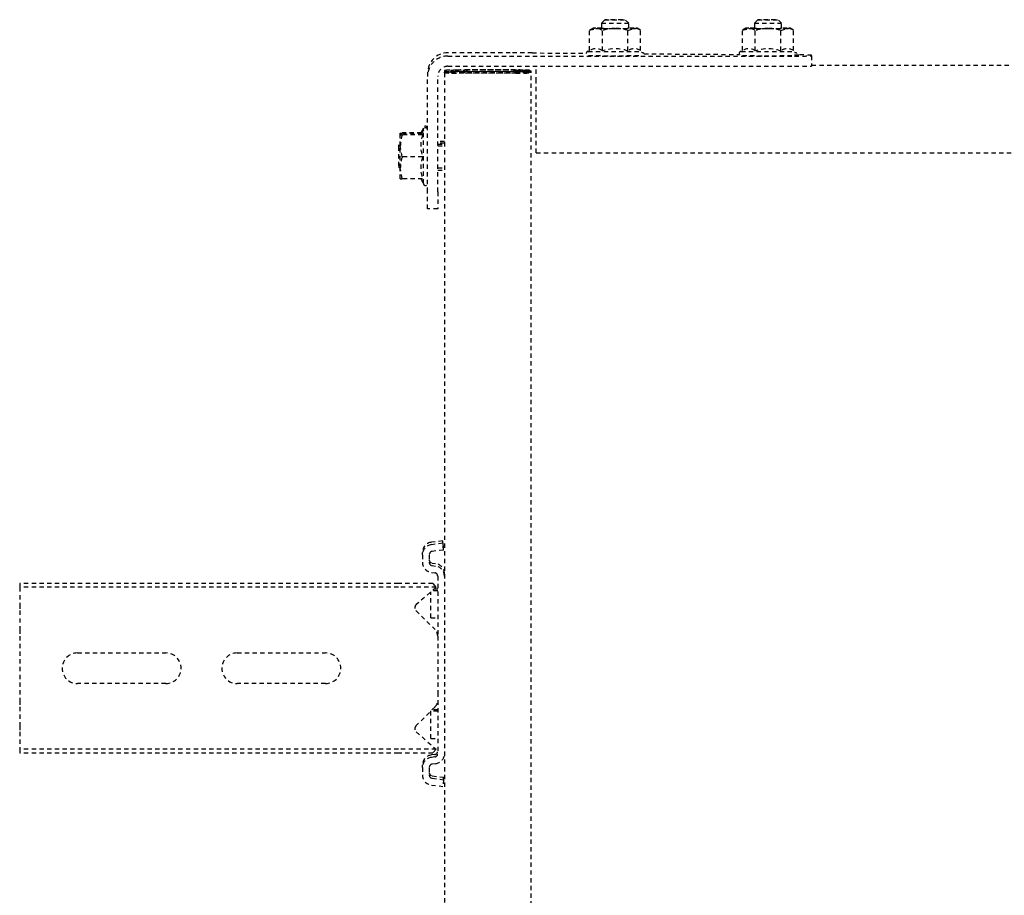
# Model space of a CAD drawing. Header units: centimetres. Extents: x 47725 to 65780, y 1899 to 12037.
# Tile 54 of 156: x 50103 to 50132, y 4903 to 4929. Entities that reach past the tile are written whole.
import ezdxf

# ---------------------------------------------------------------- set-up
doc = ezdxf.new("R2010")
doc.units = ezdxf.units.CM
doc.header["$LTSCALE"] = 0.02
doc.linetypes.add('DASHED2', pattern=[9.525, 6.35, -3.175])
doc.layers.add('CKDRZWI_', color=7, linetype='Continuous')

# ---------------------------------------------------------------- blocks, each defined once
blk = doc.blocks.new('A$7E8814B27261F1')
at = {"color": 7, "linetype": 'DASHED2', "ltscale": 10}
for p, q in [((3987.55, 4575), (3986.42, 4575)), ((3986.42, 4463.5), (3986.42, 4575)), ((3987.55, 4463.5), (3987.55, 4575)), ((3992.65, 4575), (3987.55, 4575)), ((3994.41, 4575), (3992.65, 4575)), ((4000.01, 4575), (3994.41, 4575)), ((4001.92, 4575), (4000.01, 4575)), ((4020.83, 4575), (4001.92, 4575)), ((4022.74, 4575), (4020.83, 4575)), ((4028.34, 4575), (4022.74, 4575)), ((4030.1, 4575), (4028.34, 4575)), ((4035.2, 4575), (4030.1, 4575)), ((4036.33, 4575), (4035.2, 4575)), ((4035.2, 4463.5), (4035.2, 4575)), ((4036.33, 4463.5), (4036.33, 4575)), ((4006.87, 4532), (4006.87, 4558)), ((4015.87, 4558), (4015.87, 4532)), ((4006.87, 4485), (4006.87, 4511)), ((4015.87, 4511), (4015.87, 4485)), ((3986.42, 4453.45), (3986.42, 4463.5)), ((3987.55, 4452.46), (3987.55, 4463.5)), ((4035.2, 4452.46), (4035.2, 4463.5)), ((4036.33, 4453.45), (4036.33, 4463.5)), ((4155.41, 4462.42), (4158.64, 4463)), ((4155.41, 4456.43), (4155.41, 4462.42)), ((4155.44, 4463), (4158.64, 4463)), ((4158.94, 4463.5), (4158.44, 4463)), ((4158.64, 4463), (4165.14, 4463)), ((4164.94, 4463.5), (4158.94, 4463.5)), ((4161.87, 4462.42), (4165.14, 4463)), ((4161.87, 4456.43), (4161.87, 4462.42)), ((4165.4, 4463.5), (4164.94, 4463.5)), ((4165.44, 4463), (4164.94, 4463.5)), ((4165.14, 4463), (4168.44, 4463)), ((4168.41, 4456.43), (4168.41, 4462.42)), ((4168.44, 4463), (4168.9, 4463)), ((4168.47, 4456.43), (4168.47, 4462.42)), ((4168.87, 4456.76), (4168.87, 4462.42)), ((4168.93, 4456.72), (4168.93, 4462.42)), ((3982.17, 4456.5), (3979.98, 4456.5)), ((3982.17, 4456.5), (3982.89, 4456.5)), ((3992.65, 4458.33), (3987.55, 4452.46)), ((4000.01, 4452.79), (3994.41, 4458.39)), ((4028.34, 4458.39), (4022.74, 4452.79)), ((4035.2, 4452.46), (4030.1, 4458.33)), ((4044.78, 4456.5), (4042.58, 4456.5)), ((4044.78, 4456.5), (4045.49, 4456.5)), ((4155.41, 4456.99), (4154.04, 4456.2)), ((4154.04, 4456.2), (4169.84, 4456.2)), ((4169.84, 4456.2), (4168.44, 4457.01)), ((4170.3, 4456.2), (4168.9, 4457.01)), ((4169.84, 4456.2), (4170.3, 4456.2)), ((3977, 4453.87), (3976.59, 4450.5)), ((3978.99, 4453.62), (3978.58, 4450.26)), ((3979.7, 4453.62), (3979.29, 4450.26)), ((3982.17, 4454.5), (3979.98, 4454.5)), ((3983.29, 4452.63), (3983.17, 4453.62)), ((3985.27, 4452.88), (3985.15, 4453.87)), ((3985.99, 4452.88), (3985.87, 4453.87)), ((3987.55, 4452.46), (3986.42, 4453.45)), ((3990.7, 4454), (3998.7, 4454)), ((3990.7, 4454), (3990.7, 4452)), ((3998.7, 4454), (3998.8, 4454)), ((3998.7, 4452), (3998.7, 4454)), ((3999.17, 4452), (3999.17, 4453.63)), ((4026.2, 4454), (4033.86, 4454)), ((4026.2, 4454), (4026.2, 4452)), ((4034.2, 4452), (4034.2, 4453.61)), ((4034.67, 4452), (4034.67, 4453.07)), ((4036.33, 4453.45), (4035.2, 4452.46)), ((4039.61, 4453.87), (4039.49, 4452.88)), ((4041.59, 4453.62), (4041.47, 4452.63)), ((4042.31, 4453.62), (4042.19, 4452.63)), ((4044.78, 4454.5), (4042.58, 4454.5)), ((4046.18, 4450.26), (4045.77, 4453.62)), ((4048.17, 4450.5), (4047.75, 4453.87)), ((4048.88, 4450.5), (4048.47, 4453.87)), ((4146.61, 4452), (4146.61, 4455)), ((4146.61, 4455), (4151.57, 4455)), ((4151.57, 4455), (4185.56, 4455)), ((4186.5, 4455), (4185.56, 4455)), ((4186.6, 4450), (711.34, 4450)), ((3978.58, 4450.26), (3976.59, 4450.5)), ((3978.58, 4450.26), (3979.29, 4450.26)), ((4001.92, 4452), (3986.26, 4452)), ((4004.23, 4452), (4001.92, 4452)), ((4018.52, 4452), (4004.23, 4452)), ((4020.83, 4452), (4018.52, 4452)), ((4038.49, 4452), (4020.83, 4452)), ((4046.18, 4450.26), (4048.17, 4450.5)), ((4046.18, 4450.26), (4046.9, 4450.26)), ((4046.9, 4450.26), (4048.88, 4450.5)), ((4048.17, 4450.5), (4048.88, 4450.5)), ((4151.57, 4452), (4146.61, 4452)), ((4151.57, 4452), (4185.56, 4452)), ((4157.94, 4452), (4157.94, 4450)), ((4158.7, 4452), (4158.7, 4450)), ((4165.17, 4452), (4165.17, 4450)), ((4165.64, 4452), (4165.64, 4450)), ((4165.94, 4450), (4165.94, 4452)), ((4166.4, 4450), (4166.4, 4452)), ((4186.6, 4450), (4186.85, 4450)), ((4187.07, 4450), (4186.85, 4450)), ((4187.32, 4450), (4187.07, 4450)), ((4186.85, 4448), (4186.6, 4448)), ((4186.91, 4448.79), (4186.98, 4446.06)), ((4187.07, 4448), (4187.32, 4448)), ((4187.44, 4446.06), (4187.38, 4448.79)), ((4188.56, 4449), (4188.56, 4346.97)), ((4191.56, 4449), (4191.56, 4346.97)), ((4192.5, 4430.63), (4192.5, 4449)), ((4186.56, 4429), (4186.56, 4445.5)), ((4186.58, 4445.5), (4186.58, 4429)), ((4186.97, 4444.21), (4186.58, 4444.21)), ((4186.97, 4444.21), (4186.91, 4446.91)), ((4187.03, 4445.5), (4187.03, 4429)), ((4187.05, 4429), (4187.05, 4445.5)), ((4187.44, 4444.21), (4187.05, 4444.21)), ((4187.37, 4446.91), (4187.44, 4444.21)), ((4186.93, 4426.81), (4186.59, 4426.81)), ((4186.93, 4426.81), (4186.97, 4428.8)), ((4186.94, 4425), (4186.93, 4426.81)), ((4186.98, 4426.99), (4186.94, 4425)), ((4187.4, 4426.81), (4187.06, 4426.81)), ((4187.44, 4428.8), (4187.4, 4426.81)), ((4187.4, 4426.81), (4187.41, 4425)), ((4187.41, 4425), (4187.45, 4426.99)), ((711.34, 4424.5), (4186.6, 4424.5)), ((4186.6, 4426.5), (4186.62, 4426.5)), ((4186.62, 4424.5), (4186.6, 4424.5)), ((4186.62, 4426.5), (4186.62, 4424.5)), ((4186.94, 4425), (4186.62, 4425)), ((4186.62, 4424.5), (4187.07, 4424.5)), ((4187.08, 4426.5), (4187.07, 4426.5)), ((4187.07, 4424.5), (4187.08, 4424.5)), ((4187.08, 4424.5), (4187.08, 4426.5)), ((4187.41, 4425), (4187.08, 4425)), ((4192.48, 4424.17), (4192.36, 4408.3)), ((4163.1, 4423), (4167.57, 4423)), ((4163.1, 4423), (4163.1, 327)), ((4167.57, 4423), (4184.06, 4423)), ((4184.06, 4423), (4188.56, 4423)), ((4193.16, 4407.31), (4199.16, 4407.31)), ((4199.16, 4407.31), (4199.71, 4405.43)), ((4199.74, 4406.3), (4199.16, 4407.31)), ((4201.24, 4403.8), (4199.73, 4403.8)), ((4202.24, 4402.8), (4201.24, 4403.8)), ((4193.11, 4403.55), (4199.1, 4403.55)), ((4193.11, 4396.05), (4199.1, 4396.05)), ((4199.1, 4396.05), (4199.71, 4394.17)), ((4199.73, 4395.8), (4201.24, 4395.8)), ((4201.24, 4395.8), (4202.24, 4396.8)), ((4193.16, 4392.29), (4199.16, 4392.29)), ((4199.16, 4392.29), (4199.74, 4393.3)), ((4192.23, 4391.24), (4192.03, 4363.21)), ((4193.16, 4362.31), (4199.16, 4362.31)), ((4199.16, 4362.31), (4199.71, 4360.43)), ((4199.74, 4361.3), (4199.16, 4362.31)), ((4193.11, 4358.55), (4199.1, 4358.55)), ((4201.24, 4358.8), (4199.73, 4358.8)), ((4202.24, 4357.8), (4201.24, 4358.8)), ((4201.24, 4350.8), (4202.24, 4351.8)), ((4193.11, 4351.05), (4199.1, 4351.05)), ((4199.1, 4351.05), (4199.71, 4349.17)), ((4199.73, 4350.8), (4201.24, 4350.8)), ((4191.91, 4346.98), (4191.9, 4345.5)), ((4193.16, 4347.29), (4199.16, 4347.29)), ((4199.16, 4347.29), (4199.74, 4348.3)), ((4191.61, 4341.97), (4188.61, 4341.97)), ((4188.85, 4341.97), (4188.85, 408.03)), ((4191.61, 4341.97), (4191.83, 4341.97))]:
    blk.add_line(p, q, dxfattribs=at)
for centre, radius, start, end in [((4011.37, 4558), 4.5, 0, 180), ((4011.37, 4532), 4.5, 180, 0), ((4011.37, 4511), 4.5, 0, 180), ((4011.37, 4485), 4.5, 180, 0), ((4159.72, 4462.47), 4.31, 172.9062, 180.6366), ((4158.53, 4453.07), 9.93, 70.3005, 89.3422), ((4165.02, 4452.88), 10.12, 70.4904, 89.3522), ((4172.72, 4462.47), 4.31, 172.9062, 180.6366), ((4164.12, 4462.46), 4.36, 359.401, 7.0562), ((4173.18, 4462.47), 4.31, 172.9062, 180.6366), ((3993.56, 4457.54), 1.2, 45, 139), ((4029.19, 4457.54), 1.2, 41, 135), ((4154.04, 4455.6), 0.6, 90, 270), ((4158.64, 4447.63), 9.37, 69.8159, 110.1841), ((4165.14, 4447.45), 9.56, 70.0132, 109.9868), ((4169.84, 4455.6), 0.6, 270, 90), ((4170.3, 4455.6), 0.6, 270, 90), ((4001.92, 4454.7), 2.7, 225, 270), ((4020.83, 4454.7), 2.7, 270, 315), ((4190.35, 4405.47), 3.36, 325.2059, 33.0622), ((4196, 4405.6), 3.71, 326.6171, 357.4259), ((4181.14, 4399.8), 12.54, 342.5885, 17.4115), ((4186.29, 4399.65), 13.39, 0.6393, 16.948), ((4186.29, 4399.95), 13.4, 343.0579, 359.3548), ((4190.35, 4394.13), 3.36, 326.8921, 34.8398), ((4196.08, 4394.22), 3.63, 327.9563, 359.248), ((4190.35, 4360.47), 3.36, 325.2059, 33.0622), ((4196, 4360.6), 3.71, 326.6171, 357.4259), ((4181.14, 4354.8), 12.54, 342.5885, 17.4115), ((4186.29, 4354.65), 13.39, 0.6393, 16.948), ((4186.29, 4354.95), 13.4, 343.0579, 359.3548), ((4190.35, 4349.13), 3.36, 326.8921, 34.8398), ((4196.08, 4349.22), 3.63, 327.9563, 359.248)]:
    blk.add_arc(centre, radius, start, end, dxfattribs=at)
for centre, major_axis, ratio, start_param, end_param in [((3979.98, 4453.5), (0, 3), 0.999962, 0, 1.448623), ((3982.17, 4453.5), (0, -3), 0.999962, 1.692969, 3.141593), ((3982.89, 4453.5), (0, -3), 0.999962, 1.692969, 3.141593), ((4042.58, 4453.5), (0, 3), 0.999962, 0, 1.448623), ((4044.78, 4453.5), (0, -3), 0.999962, 1.692969, 3.141593), ((4045.49, 4453.5), (0, -3), 0.999962, 1.692969, 3.141593), ((3979.98, 4453.5), (0, 1), 0.999962, 0, 1.448623), ((3980.7, 4453.5), (0, 1), 0.999962, 0, 1.448623), ((3982.17, 4453.5), (0, -1), 0.999962, 1.692969, 3.141593), ((3986.26, 4453), (0, -1), 0.999962, 4.834562, 6.283185), ((3986.98, 4453), (0, -1), 0.999962, 4.834562, 6.283185), ((4038.49, 4453), (0, 1), 0.999962, 3.141593, 4.590216), ((4042.58, 4453.5), (0, 1), 0.999962, 0, 1.448623), ((4043.3, 4453.5), (0, 1), 0.999962, 0, 1.448623), ((4044.78, 4453.5), (0, -1), 0.999962, 1.692969, 3.141593), ((4185.56, 4449), (0, -6), 0.999962, 1.570796, 3.141593), ((4186.5, 4449), (0, 6), 0.999962, 4.712389, 6.283185), ((3986.26, 4453), (0, -3), 0.999962, 4.834562, 6.283185), ((4038.49, 4453), (0, 3), 0.999962, 3.141593, 4.590216), ((4039.21, 4453), (0, 3), 0.999962, 3.141593, 4.590216), ((4185.56, 4449), (0, -3), 0.999962, 1.570796, 3.141593), ((4186.6, 4445.5), (0, -4.5), 0.008727, 3.141593, 4.712389), ((4186.85, 4430), (0, 20), 0.008727, 5.934119, 6.283185), ((4187.07, 4445.5), (0, -4.5), 0.008727, 3.141593, 4.712389), ((4187.32, 4430), (0, -20), 0.008727, 2.792527, 3.141593), ((4186.6, 4445.5), (0, 2.5), 0.008727, 0, 1.570796), ((4186.85, 4430), (0, -18), 0.008727, 2.792527, 3.141593), ((4187.07, 4445.5), (0, 2.5), 0.008727, 0, 1.570796), ((4187.32, 4430), (0, 18), 0.008727, 5.934119, 6.283185), ((4186.94, 4436.5), (0, -8.5), 0.008727, 0.436332, 2.704803), ((4186.94, 4436.5), (0, 10.5), 0.008727, 3.577925, 5.855196), ((4187.41, 4436.5), (0, -10.5), 0.008727, 0.436332, 2.713603), ((4187.41, 4436.5), (0, 8.5), 0.008727, 3.577925, 5.846396), ((4192.41, 4430.63), (0, -10), 0.008727, 0.868012, 1.570796), ((4186.6, 4429), (0, -4.5), 0.008727, 4.712389, 6.283185), ((4186.6, 4429), (0, 2.5), 0.008727, 1.570796, 3.141593), ((4187.07, 4429), (0, -4.5), 0.008727, 4.712389, 6.283185), ((4187.07, 4429), (0, 2.5), 0.008727, 1.570796, 3.141593), ((4192.94, 4399.8), (0, 7.9), 0.008727, 0, 3.141593), ((4192.94, 4399.8), (0, 7.9), 0.008727, 6.268069, 6.283185), ((4199.74, 4399.8), (0, -6.5), 0.008727, 2.617994, 3.665191), ((4199.74, 4399.8), (0, 6.5), 0.008727, 0.523599, 1.570796), ((4199.74, 4399.8), (0, 4.15), 0.008727, 0, 3.411276), ((4199.74, 4399.8), (0, 4.15), 0.008727, 6.013502, 6.283185), ((4199.74, 4399.8), (0, 6.5), 0.008727, 5.375263, 5.759587), ((4201.24, 4399.8), (0, 4), 0.008727, 0, 3.141593), ((4201.24, 4399.8), (0, 4), 0.008727, 6.274458, 6.283185), ((4191.74, 4399.8), (0, 7.9), 0.008727, 1.436101, 3.141593), ((4199.74, 4399.8), (0, -6.5), 0.008727, 4.712389, 5.759587), ((4199.74, 4399.8), (0, -6.5), 0.008727, 0.523599, 0.907923), ((4199.74, 4399.8), (0, 6.5), 0.008727, 2.617994, 3.665191), ((4192.94, 4354.8), (0, 7.9), 0.008727, 0, 3.141593), ((4192.94, 4354.8), (0, 7.9), 0.008727, 6.268069, 6.283185), ((4199.74, 4354.8), (0, 6.5), 0.008727, 0.523599, 1.570796), ((4199.74, 4354.8), (0, -6.5), 0.008727, 2.617994, 3.665191), ((4199.74, 4354.8), (0, 6.5), 0.008727, 5.375263, 5.759587), ((4199.74, 4354.8), (0, 4.15), 0.008727, 0, 3.411276), ((4199.74, 4354.8), (0, 4.15), 0.008727, 6.013502, 6.283185), ((4201.24, 4354.8), (0, 4), 0.008727, 0, 3.141593), ((4201.24, 4354.8), (0, 4), 0.008727, 6.274458, 6.283185), ((4191.74, 4354.8), (0, 7.9), 0.008727, 1.436101, 3.141593), ((4199.74, 4354.8), (0, -6.5), 0.008727, 4.712389, 5.759587), ((4199.74, 4354.8), (0, 6.5), 0.008727, 2.617994, 3.665191), ((4199.74, 4354.8), (0, -6.5), 0.008727, 0.523599, 0.907923), ((4188.61, 4346.97), (0, -5), 0.008727, 4.712389, 6.283185), ((4191.61, 4346.97), (0, 5), 0.008727, 1.570796, 3.141593), ((4191.83, 4351.97), (0, -10), 0.008727, 0, 0.868012)]:
    blk.add_ellipse(centre, major_axis=major_axis, ratio=ratio, start_param=start_param, end_param=end_param, dxfattribs=at)
for centre in [(4202.24, 4399.8), (4202.24, 4354.8)]:
    blk.add_ellipse(centre, major_axis=(0, 3), ratio=0.008727, dxfattribs=at)
for points, knots in [([(4168.41, 4456.43), (4168.41, 4456.6), (4168.42, 4456.75), (4168.43, 4456.95), (4168.43, 4457.01), (4168.44, 4457.01), (4168.44, 4457.01), (4168.44, 4457.01)], [0, 0, 0, 0, 0.25, 0.25, 0.5, 0.5, 0.5083284, 0.5083284, 0.5083284, 0.5083284]), ([(4192.96, 4407.38), (4192.95, 4407.54), (4192.93, 4407.69), (4192.95, 4407.76), (4192.9, 4407.92), (4192.84, 4408.03), (4192.74, 4408.16), (4192.57, 4408.27), (4192.35, 4408.31), (4192.14, 4408.28), (4191.97, 4408.19), (4191.87, 4408.08), (4191.8, 4407.98), (4191.77, 4407.89), (4191.75, 4407.83), (4191.74, 4407.78), (4191.73, 4407.72), (4191.72, 4407.52), (4191.7, 4406.7), (4191.68, 4404.59), (4191.67, 4402.45), (4191.67, 4401.2), (4191.67, 4400.84)], [0.4679523, 0.4679523, 0.4679523, 0.4679523, 0.5226093, 0.5419823, 0.5459281, 0.550613, 0.5569908, 0.5641798, 0.5719987, 0.5803439, 0.5868466, 0.5922879, 0.596927, 0.6007021, 0.6040085, 0.6081559, 0.6157521, 0.6380484, 0.7559458, 0.8577585, 0.9645625, 1, 1, 1, 1]), ([(4192.94, 4362.71), (4192.94, 4362.74), (4192.95, 4362.76), (4192.9, 4362.92), (4192.84, 4363.03), (4192.74, 4363.16), (4192.57, 4363.27), (4192.35, 4363.31), (4192.14, 4363.28), (4191.97, 4363.19), (4191.87, 4363.08), (4191.8, 4362.98), (4191.77, 4362.89), (4191.75, 4362.83), (4191.74, 4362.78), (4191.73, 4362.72), (4191.72, 4362.52), (4191.7, 4361.7), (4191.68, 4359.59), (4191.67, 4357.45), (4191.67, 4356.2), (4191.67, 4355.84)], [0.5226093, 0.5226093, 0.5226093, 0.5226093, 0.5419823, 0.5459281, 0.550613, 0.5569908, 0.5641798, 0.5719987, 0.5803439, 0.5868466, 0.5922879, 0.596927, 0.6007021, 0.6040085, 0.6081559, 0.6157521, 0.6380484, 0.7559458, 0.8577585, 0.9645625, 1, 1, 1, 1])]:
    blk.add_open_spline(points, degree=3, knots=knots, dxfattribs=at)
for points in [[(4192.28, 4391.3), (4192.38, 4391.24), (4192.49, 4391.49), (4192.58, 4392.05)], [(4192.28, 4346.3), (4192.38, 4346.24), (4192.49, 4346.49), (4192.58, 4347.05)]]:
    blk.add_open_spline(points, degree=3, dxfattribs=at)

msp = doc.modelspace()

# ---------------------------------------------------------------- block references
at = {"layer": 'CKDRZWI_', "xscale": 0.1, "yscale": 0.1, "zscale": 0.1, "rotation": 89.99999999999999}
msp.add_blockref('A$7E8814B27261F1', (50560.429, 4508.604), dxfattribs=at)

doc.saveas('drawing.dxf')
